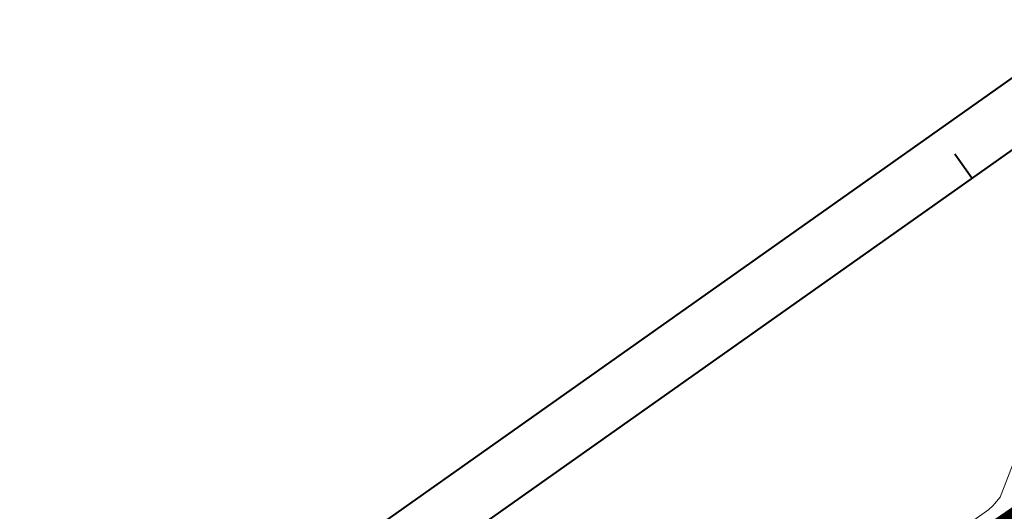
# Model space of a CAD drawing. Header units: metres. Extents: x 148425 to 149111, y 486065 to 486671.
# Tile 29 of 81: x 148519 to 148603, y 486396 to 486438. Entities that reach past the tile are written whole.
import ezdxf

# ---------------------------------------------------------------- set-up
doc = ezdxf.new("R2010")
doc.units = ezdxf.units.M
doc.header["$MEASUREMENT"] = 0
for name, color, linetype, lineweight in [('TOP-L-topo objecten vlak', 7, 'Continuous', 0), ('WVB-alg-onderhoek', 7, 'Continuous', 30), ('WVB-alg-werkgrens', 6, 'Continuous', 53)]:
    doc.layers.add(name, color=color, linetype=linetype, lineweight=lineweight)

msp = doc.modelspace()

# ---------------------------------------------------------------- linework, layer by layer
at = {"layer": 'TOP-L-topo objecten vlak', "color": 7, "linetype": 'Continuous', "lineweight": 0}
for p, q in [((148940.022, 486670.511), (148425.361, 486307.159)), ((148940.022, 486670.511), (148425.361, 486307.159)), ((148940.022, 486670.511), (148425.361, 486307.159)), ((148599.798, 486424.192), (148598.357, 486426.234)), ((148599.798, 486424.192), (148598.357, 486426.234)), ((148599.798, 486424.192), (148598.357, 486426.234))]:
    msp.add_line(p, q, dxfattribs=at)
at = {"layer": 'TOP-L-topo objecten vlak', "color": 7, "linetype": 'Continuous', "lineweight": 0, "flags": 128}
msp.add_lwpolyline([(148604.732, 486403.457), (148602.223, 486396.973), (148601.931, 486396.595), (148601.608, 486396.243), (148601.257, 486395.92), (148600.879, 486395.628), (148577.362, 486379.01), (148557.658, 486364.753), (148555.481, 486367.158), (148551.623, 486365.048), (148541.583, 486357.924)], dxfattribs=at)
at = {"layer": 'WVB-alg-onderhoek', "lineweight": 40, "ltscale": 500}
for p, q in [((148940.022, 486670.511), (148425.361, 486307.159)), ((148599.798, 486424.192), (148598.357, 486426.234))]:
    msp.add_line(p, q, dxfattribs=at)
at = {"layer": 'WVB-alg-onderhoek', "lineweight": 40, "flags": 128}
msp.add_lwpolyline([(148601.941, 486074.385), (149104.348, 486429.086), (148938.821, 486663.542), (148436.414, 486308.842)], close=True, dxfattribs=at)
msp.add_lwpolyline([(148601.941, 486074.385), (149104.348, 486429.086), (148938.821, 486663.542), (148436.414, 486308.842)], close=True, dxfattribs=at)
msp.add_lwpolyline([(148601.941, 486074.385), (149104.348, 486429.086), (148938.821, 486663.542), (148436.414, 486308.842)], close=True, dxfattribs=at)
at = {"layer": 'WVB-alg-onderhoek', "lineweight": 40, "ltscale": 500}
msp.add_3dface([(148601.941, 486074.385), (149104.348, 486429.086), (148938.821, 486663.542), (148436.414, 486308.842)], dxfattribs=at)
at = {"layer": 'WVB-alg-werkgrens', "linetype": 'Continuous', "ltscale": 2.5, "const_width": 1.5, "flags": 128}
msp.add_lwpolyline([(148933.417, 486497.811), (148874.414, 486581.384), (148538.89, 486351.023), (148526.845, 486327.911), (148530.985, 486325.229), (148531.106, 486326.817), (148532.707, 486327.686), (148532.626, 486326.155), (148530.985, 486325.229), (148539.247, 486319.878), (148535.438, 486309.432), (148532.522, 486299.181), (148531.73, 486286.904), (148532.07, 486275.415), (148533.054, 486268.785), (148534.125, 486264.381), (148536.125, 486258.311), (148550.85, 486226.663)], close=True, dxfattribs=at)

doc.saveas('drawing.dxf')
